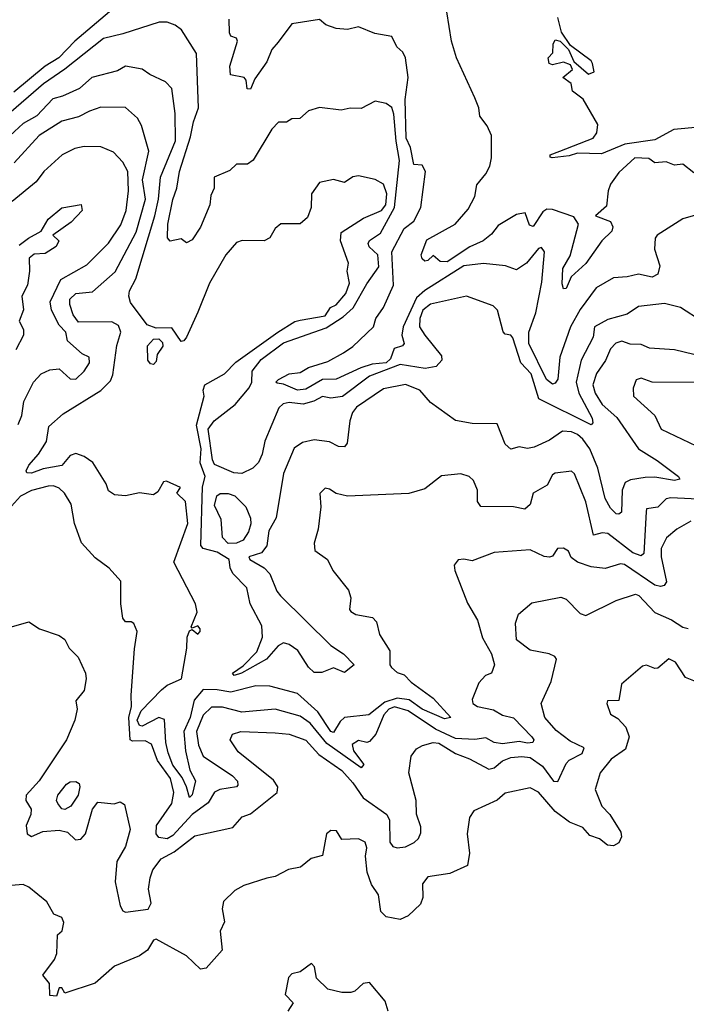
# Model space of a CAD drawing. Extents: x 1921360 to 2014538, y 768294 to 907744.
# Tile 97 of 256: x 1982903 to 1985308, y 787900 to 791453. Entities that reach past the tile are written whole.
import ezdxf

# ---------------------------------------------------------------- set-up
doc = ezdxf.new("R2010")
doc.units = 0

msp = doc.modelspace()

# ---------------------------------------------------------------- linework, layer by layer
at = {"layer": '0CON10XD'}
for points in [[(1983305, 791548.7), (1983101.5, 791375), (1983043.5, 791315), (1982994.1, 791285.9), (1982881.2, 791191.2)], [(1985335, 790900.5), (1985295, 790932.2), (1985265, 790927.5), (1985235, 790940), (1985195, 790936.2), (1985172.7, 790952.7), (1985122.5, 790955), (1985065, 790902), (1985035, 790859.2), (1985025.8, 790835), (1985019.8, 790780.2), (1984980, 790745), (1985034.6, 790724.6), (1985043.3, 790705), (1985039.6, 790690.4), (1985003.4, 790655), (1984945, 790573.6), (1984892.9, 790525), (1984875, 790482.9), (1984865, 790481.4), (1984860.2, 790499.8), (1984862.4, 790555), (1984888.5, 790601.5), (1984919.5, 790715), (1984901.9, 790741.9), (1984825, 790768.3), (1984805, 790768.9), (1984790, 790760), (1984755, 790707.3), (1984741.8, 790711.8), (1984726.6, 790756.6), (1984695, 790750), (1984629.5, 790710.5), (1984605, 790679.3), (1984575.3, 790654.7), (1984527.2, 790632.8), (1984445, 790579.7), (1984420.3, 790580.3), (1984395, 790602.5), (1984375, 790584), (1984365, 790581.2), (1984355, 790590), (1984351.9, 790605), (1984371.7, 790658.3), (1984473.5, 790715), (1984521, 790769), (1984545.2, 790814.8), (1984552.7, 790857.3), (1984585, 790896.4), (1984599.7, 790925), (1984605.6, 790955), (1984605.4, 791035), (1984589.6, 791069.6), (1984562.9, 791105), (1984559.6, 791135), (1984545, 791170.5), (1984479.2, 791315), (1984461.1, 791375), (1984435.5, 791535)], [(1985365, 790364.5), (1985287.5, 790415), (1985229.2, 790429.2), (1985135, 790417.5), (1985095, 790390.8), (1985025, 790371.1), (1984977.3, 790345), (1984972.2, 790307.8), (1984929.3, 790225), (1984910.3, 790145), (1984919.8, 790105), (1984968.6, 790015), (1984971.4, 789998.6), (1984965, 789991.1), (1984776.5, 790085), (1984748.5, 790175), (1984710.9, 790215), (1984682.2, 790305), (1984675, 790314.3), (1984655, 790318.6), (1984647.1, 790327.1), (1984626.7, 790405), (1984610.8, 790420.8), (1984515, 790454.8), (1984385, 790426.3), (1984357.4, 790405), (1984346.4, 790375), (1984345.2, 790345), (1984364.2, 790314.2), (1984425, 790240), (1984425.7, 790224.3), (1984405, 790201.5), (1984366.2, 790193.8), (1984275, 790209.1), (1984165, 790166.9), (1984066.9, 790093.1), (1984025, 790087.8), (1983995, 790093.6), (1983964, 790076), (1983925, 790065.4), (1983875, 790071.3), (1983853.1, 790066.9), (1983838.1, 790051.9), (1983787.4, 789932.6), (1983777.5, 789885), (1983764.2, 789855), (1983743.8, 789835), (1983704.5, 789815.5), (1983675, 789817.9), (1983605, 789848.1), (1983597.8, 789865), (1983582.3, 789975), (1983604.8, 790005), (1983680.3, 790065), (1983730.7, 790125), (1983740.3, 790145), (1983741.4, 790185), (1983773.7, 790226.3), (1983855, 790286.7), (1984008.3, 790341.7), (1984069.3, 790380.7), (1984106.3, 790413.7), (1984155, 790499.7), (1984199, 790561), (1984194.5, 790605), (1984163.6, 790633.6), (1984159.8, 790645), (1984165, 790656.5), (1984205, 790683.3), (1984255.1, 790774.9), (1984273.5, 790945), (1984260.6, 791015), (1984252.5, 791112.5), (1984245, 791135.7), (1984225, 791150), (1984185, 791159.1), (1984135, 791132.9), (1984095, 791134), (1984063, 791127), (1983985, 791136.6), (1983945, 791124.1), (1983913, 791097), (1983885, 791095.4), (1983865, 791082.9), (1983836.8, 791083.2), (1983812.5, 791057.5), (1983745, 790945.6), (1983725, 790931.2), (1983685, 790931.2), (1983661.1, 790908.9), (1983603.8, 790885), (1983604.4, 790845), (1983591.8, 790818.2), (1983588.6, 790785), (1983555, 790704.6), (1983525, 790658.1), (1983505, 790647.5), (1983485, 790662.5), (1983445, 790653.8), (1983436.4, 790666.4), (1983437.7, 790715), (1983455, 790804), (1983470.2, 790845), (1983478.8, 790905), (1983519.1, 791030.9), (1983529.2, 791085), (1983548.2, 791135), (1983540.5, 791330.5), (1983486.6, 791416.6), (1983463.6, 791433.6), (1983435, 791443.6), (1983406.3, 791443.7), (1983275, 791402), (1983205, 791384.8), (1983065.9, 791274.1), (1982988.5, 791221.5), (1982853.9, 791105)], [(1985395, 790763.7), (1985295, 790734.7), (1985202.5, 790675), (1985196, 790665), (1985193.3, 790625), (1985212.9, 790565), (1985205.4, 790534.6), (1985185, 790524.4), (1985135, 790535.3), (1985095, 790524.6), (1985045, 790521.7), (1984983, 790485), (1984925, 790407.3), (1984889.8, 790345), (1984851.2, 790235), (1984845, 790156), (1984835, 790141.1), (1984825, 790137.8), (1984803.3, 790155), (1984739.5, 790285), (1984740.3, 790325), (1984765.2, 790395.2), (1984786.2, 790506.2), (1984796.2, 790615), (1984785, 790631.5), (1984775, 790627.8), (1984731.6, 790575), (1984695, 790550), (1984655.2, 790565.2), (1984576.3, 790573.7), (1984505, 790565.2), (1984365, 790475.4), (1984335, 790449.8), (1984286.4, 790345), (1984281.4, 790315), (1984290.5, 790285), (1984283.6, 790276.4), (1984253.4, 790266.6), (1984240.2, 790229.8), (1984225, 790215.1), (1984175, 790209.5), (1984133.4, 790196.6), (1984045, 790155.3), (1983995, 790154.9), (1983935, 790119.6), (1983905, 790116.1), (1983855, 790137.6), (1983831.5, 790141.5), (1983827.1, 790145), (1983836.9, 790155), (1983875, 790175.2), (1983915, 790180.2), (1983945, 790197.9), (1984015, 790219.8), (1984070.6, 790250.6), (1984105, 790273.7), (1984179.2, 790345), (1984188.2, 790375), (1984215, 790413.9), (1984251.2, 790495), (1984245.3, 790615), (1984290, 790700), (1984325, 790726.2), (1984350, 790775), (1984367.5, 790905), (1984355, 790927.5), (1984325, 790930), (1984312.4, 790992.4), (1984297.5, 791025), (1984293.9, 791165), (1984304.2, 791245), (1984295.3, 791315.3), (1984285, 791336.2), (1984263.8, 791355), (1984245, 791392.5), (1984183.6, 791403.6), (1984125, 791427.8), (1984085, 791417.5), (1984045, 791421.2), (1984007.5, 791435), (1983985, 791453.8), (1983885, 791438.6), (1983835, 791372.3), (1983812.2, 791345), (1983795, 791301.5), (1983750.6, 791239.4), (1983735, 791202), (1983723.3, 791203.3), (1983720, 791235), (1983712.5, 791245), (1983663.8, 791253.8), (1983661.2, 791285), (1983688.1, 791375), (1983685, 791386.2), (1983665, 791393.3), (1983659.2, 791405), (1983658.2, 791455)], [(1985355, 791065.7), (1985263.2, 791056.8), (1985195, 791020), (1985086.3, 791003.7), (1985001.5, 790968.5), (1984915, 790971.7), (1984885, 790961.2), (1984824.1, 790954.1), (1984816.4, 790956.4), (1984817.1, 790965), (1984851.7, 790978.3), (1984972.5, 791025), (1984985.5, 791044.5), (1984989.2, 791075), (1984935.8, 791165.8), (1984897.5, 791195), (1984893, 791223), (1984862.5, 791245), (1984897, 791273), (1984890, 791290), (1984865, 791300), (1984825, 791290), (1984813.3, 791295), (1984810, 791315), (1984827, 791333), (1984827.5, 791365), (1984835, 791380), (1984852.5, 791375), (1984882.5, 791345), (1984901.7, 791301.7), (1984955, 791256.7), (1984975.6, 791264.4), (1984969.3, 791295), (1984964.3, 791305), (1984890, 791360), (1984857.6, 791407.6), (1984845, 791461.4)], [(1985159.4, 789800.6), (1985107.3, 789792.7), (1985087.3, 789782.7), (1985077.1, 789755), (1985073.8, 789676.2), (1985065, 789668.2), (1985055, 789669.6), (1985035, 789690), (1985015.8, 789725), (1984989.3, 789835), (1984959.5, 789905), (1984935, 789939.5), (1984915, 789956.5), (1984893.6, 789966.4), (1984861.3, 789968.7), (1984814.2, 789935.8), (1984759.4, 789910.6), (1984735, 789905.8), (1984705, 789911.2), (1984675, 789903.8), (1984655, 789921.2), (1984625, 789994.4), (1984535, 789996.4), (1984475, 790006.7), (1984385, 790071.1), (1984346.5, 790116.5), (1984295, 790136.6), (1984215, 790121.5), (1984117.9, 790055), (1984103.3, 790035), (1984093.8, 790005), (1984084, 789925), (1984075, 789911.2), (1984053.4, 789913.4), (1984020.2, 789930.2), (1983965, 789936.9), (1983922.6, 789927.4), (1983893.1, 789906.9), (1983855, 789815.8), (1983827.9, 789655), (1983801.7, 789608.3), (1983794.5, 789555), (1983775, 789529.5), (1983730, 789515), (1983733.3, 789505), (1983784.3, 789475), (1983805, 789453.5), (1983830.7, 789390.7), (1983843.8, 789373.8), (1984025.1, 789195.1), (1984071.4, 789165), (1984109.4, 789125), (1984075, 789097.5), (1984035, 789114), (1983992.3, 789097.7), (1983965, 789096.9), (1983945, 789117.1), (1983906.6, 789176.6), (1983875, 789198.3), (1983855, 789204), (1983835, 789194.2), (1983792.9, 789145), (1983703.3, 789095), (1983676.2, 789086.2), (1983671.1, 789095), (1983709, 789121), (1983757.9, 789172.1), (1983778.2, 789225), (1983776.4, 789266.4), (1983734.3, 789345), (1983722.4, 789402.4), (1983672.3, 789455), (1983662.3, 789475), (1983658, 789505), (1983615, 789531.6), (1983565, 789544.7), (1983555.8, 789555.8), (1983562.6, 789767.4), (1983571.6, 789805), (1983553.4, 789853.4), (1983557.8, 789905), (1983540.3, 789989.7), (1983568, 790095), (1983564.3, 790115.7), (1983570.8, 790135), (1983642, 790175), (1983683.1, 790216.9), (1983834.3, 790325.7), (1983895, 790363.4), (1983915, 790368.2), (1984004.7, 790385), (1984024.6, 790415), (1984045, 790424), (1984079.3, 790465), (1984092.7, 790502.8), (1984084.7, 790545), (1984089.6, 790575), (1984060.3, 790655), (1984062.5, 790685), (1984143.3, 790736.7), (1984208, 790765), (1984224.4, 790785), (1984227.8, 790825), (1984215, 790860), (1984185.8, 790875.8), (1984125, 790890), (1984105, 790885.5), (1984075, 790865.8), (1984035, 790876.7), (1983984, 790865), (1983955.9, 790824.1), (1983954, 790775), (1983940.7, 790739.3), (1983915, 790716.7), (1983845, 790716), (1983825, 790699.2), (1983805, 790665.6), (1983785, 790655.4), (1983705, 790656.4), (1983685, 790648.7), (1983647, 790605), (1983587.6, 790502.4), (1983545, 790398), (1983505, 790308), (1983495, 790294.2), (1983485, 790291.2), (1983451.7, 790341.7), (1983395, 790339.5), (1983362.3, 790352.3), (1983302.6, 790432.6), (1983296.1, 790455), (1983298.3, 790475), (1983322.1, 790517.9), (1983390.1, 790745), (1983403.8, 790805), (1983410.3, 790885), (1983465, 791016.2), (1983463.6, 791115), (1983451.8, 791205), (1983429.1, 791229.1), (1983372, 791255), (1983345, 791274.4), (1983285, 791285.9), (1983255, 791268.8), (1983163.1, 791245), (1983118.9, 791205), (1983057.3, 791177.3), (1983022.5, 791167.5), (1982965, 791106.4), (1982915, 791078.8), (1982805, 790977.5)], [(1983059.8, 790030.2), (1983194.9, 790115.1), (1983229.9, 790150.1), (1983238.1, 790171.9), (1983252.6, 790277.4), (1983268.1, 790325), (1983259.6, 790349.6), (1983235, 790363.1), (1983115, 790361.9), (1983095, 790388.2), (1983083.5, 790425), (1983084.1, 790445), (1983105.5, 790464.5), (1983165, 790470.7), (1983246.6, 790543.4), (1983323.1, 790686.9), (1983356.3, 790805), (1983346.1, 790875), (1983368.7, 790978.7), (1983341.7, 791071.7), (1983327.6, 791097.6), (1983285, 791136.1), (1983195, 791137.5), (1983155, 791122.5), (1983115, 791102.3), (1983055, 791086.7), (1982972.9, 791035), (1982883.1, 790936.9)], [(1982897.6, 789992.4), (1982910, 790025), (1982917.3, 790075), (1982952.5, 790145), (1982980, 790175), (1983010.9, 790189.1), (1983045, 790192.9), (1983085, 790156.5), (1983105, 790155.5), (1983135.4, 790185), (1983154.5, 790215), (1983152.9, 790235), (1983127.8, 790247.8), (1983075, 790294.4), (1983069, 790325), (1983045, 790351.2), (1983016.8, 790405), (1983012.4, 790435), (1983050.7, 790515), (1983145, 790568.7), (1983222.9, 790647.1), (1983267, 790713), (1983286.5, 790765), (1983295.3, 790835), (1983292.7, 790905), (1983275, 790939.1), (1983241.5, 790975), (1983195, 790994.7), (1983135, 790995.3), (1983101.9, 790988.1), (1983055.6, 790965), (1982989.6, 790905), (1982961.8, 790868.2), (1982875, 790796.7)], [(1982900.9, 790639.1), (1982933.8, 790665), (1982980.5, 790689.5), (1983005, 790733.8), (1983055, 790774.3), (1983125, 790786), (1983128.6, 790765), (1983087.8, 790722.2), (1983022.5, 790675), (1983043.3, 790655), (1983034, 790635), (1982995, 790608.8), (1982955, 790606.7), (1982937.3, 790592.7), (1982938.4, 790545), (1982930.8, 790495), (1982910.3, 790455), (1982916.6, 790406.6), (1982901.2, 790365), (1982915.9, 790335), (1982915.8, 790315), (1982888.2, 790261.8)], [(1983385, 790209.2), (1983375, 790210.8), (1983365.4, 790225), (1983364.1, 790275.9), (1983385, 790300.8), (1983405, 790301.4), (1983418.3, 790288.3), (1983419.1, 790275), (1983398.1, 790245), (1983395, 790220), (1983385, 790209.2)], [(1985335, 790245.3), (1985265, 790261.3), (1985175, 790267.8), (1985145, 790280.7), (1985105, 790282), (1985075, 790293.4), (1985053.8, 790286.2), (1985034.9, 790265.1), (1985016.4, 790223.6), (1984983.7, 790176.3), (1984970.9, 790135), (1984979, 790105), (1985004.9, 790064.9), (1985057.3, 790017.3), (1985135, 789903.9), (1985202.7, 789862.7), (1985279.4, 789805), (1985284.2, 789795), (1985265, 789790), (1985195, 789801.8), (1985159.4, 789800.6)], [(1985366, 790144), (1985185.3, 790145.3), (1985145, 790160), (1985127, 790153), (1985116.4, 790123.6), (1985117.5, 790095), (1985194.6, 790025), (1985217.1, 789975), (1985343.1, 789915)], [(1985375, 789721.9), (1985251.9, 789728.1), (1985235, 789723.8), (1985205.4, 789694.6), (1985165, 789687.5), (1985163.2, 789676.8), (1985155, 789526.7), (1985145, 789518.8), (1985115, 789528.8), (1985025, 789599.4), (1985005, 789601.8), (1984972.9, 789592.9), (1984945, 789712.9), (1984905, 789813.8), (1984894.4, 789824.4), (1984835, 789816.7), (1984825, 789810.5), (1984806.1, 789773.9), (1984755.5, 789745), (1984745, 789703.1), (1984725, 789686.7), (1984684.9, 789694.9), (1984566.3, 789696.3), (1984554.5, 789715), (1984554.7, 789755), (1984540, 789790), (1984524.8, 789804.8), (1984495, 789813.7), (1984425, 789807.6), (1984365, 789759.6), (1984306.4, 789743.6), (1984085, 789733.6), (1984045, 789743.6), (1984020.8, 789759.2), (1984005, 789762.7), (1983986.2, 789743.8), (1983988.9, 789695), (1983979.4, 789615), (1983965.5, 789564.5), (1983967.8, 789537.8), (1984012.9, 789505), (1984032.5, 789465), (1984089.1, 789395), (1984097.2, 789367.2), (1984093.1, 789325), (1984097.1, 789317.1), (1984115, 789306.9), (1984175.8, 789295.8), (1984190.7, 789280.7), (1984201.4, 789235), (1984238.8, 789175), (1984238.8, 789125), (1984244.2, 789115), (1984265, 789097.1), (1984289.5, 789089.5), (1984315, 789062.8), (1984394.2, 789005), (1984458.6, 788935), (1984435, 788930.7), (1984355, 788965.5), (1984308.5, 788998.5), (1984265, 789004.3), (1984219.8, 788990.2), (1984162.5, 788945), (1984074.9, 788935.1), (1984058.8, 788921.2), (1984035, 788880.7), (1984025, 788884.2), (1983978.4, 788955), (1983905, 789022.1), (1983805, 789048.3), (1983755, 789049.1), (1983665, 789025.9), (1983614.9, 789035.1), (1983564.2, 789035.8), (1983532.1, 788997.9), (1983518, 788935), (1983495.5, 788884.5), (1983501, 788815), (1983516.2, 788745), (1983536.7, 788706.7), (1983525, 788655.8), (1983515, 788646), (1983504.2, 788685), (1983488.3, 788718.3), (1983455, 788763.3), (1983438, 788808), (1983429.9, 788845), (1983425, 788927.3), (1983405, 788934.8), (1983345, 788903.5), (1983335, 788905.6), (1983326.6, 788925), (1983340.8, 788959.2), (1983414.4, 789035), (1983435, 789051.5), (1983486, 789075), (1983505.6, 789185), (1983507.1, 789225), (1983515, 789247.5), (1983525, 789252.5), (1983545, 789236.2), (1983553.8, 789245), (1983553.8, 789255), (1983545, 789265.8), (1983525, 789257.5), (1983521.7, 789261.7), (1983543.3, 789315), (1983537.3, 789345), (1983459.1, 789495), (1983509.8, 789635), (1983501.1, 789715), (1983470, 789745), (1983482.5, 789765), (1983432.4, 789787.6), (1983421.9, 789785), (1983400.8, 789749.2), (1983385, 789738.8), (1983335, 789746), (1983285, 789734.5), (1983245, 789738.7), (1983223.2, 789753.2), (1983215, 789778.1), (1983166.7, 789855), (1983135, 789877.4), (1983105, 789888.1), (1983085, 789880.6), (1983055, 789843.8), (1982987.1, 789832.9), (1982945, 789816.8), (1982928, 789818), (1982925.7, 789825), (1982935.5, 789845), (1982970.4, 789885), (1982999.1, 789930.8), (1983008, 789985), (1983059.8, 790030.2)], [(1985325, 789643.3), (1985274.2, 789614.2), (1985237, 789583), (1985217.3, 789545), (1985217.5, 789515), (1985236.2, 789425), (1985228.5, 789411.5), (1985215, 789407.6), (1985195, 789412.9), (1985085, 789487.6), (1985070.4, 789489.6), (1985015, 789472.7), (1984965, 789478.5), (1984915, 789495.2), (1984892.9, 789512.9), (1984883.3, 789535), (1984865, 789545.5), (1984843.8, 789545), (1984825, 789517.5), (1984815, 789513.6), (1984795, 789516.4), (1984745, 789540), (1984615, 789530), (1984535, 789500.5), (1984505, 789506.9), (1984485, 789504.2), (1984470.5, 789485), (1984472.8, 789465), (1984518.1, 789348.1), (1984555, 789285.8), (1984573, 789223), (1984605.3, 789165), (1984615.4, 789125), (1984605, 789095.5), (1984583, 789087), (1984559.6, 789060.4), (1984535, 789000), (1984537.8, 788985), (1984554.7, 788975.3), (1984612.7, 788962.8), (1984645, 788943.3), (1984685, 788933.3), (1984750.8, 788865), (1984757.5, 788855), (1984754.3, 788845), (1984735, 788842.3), (1984705, 788848.4), (1984645, 788839.8), (1984615, 788844.8), (1984585, 788861.7), (1984545, 788856.1), (1984475, 788858.7), (1984403.3, 788893.3), (1984305, 788959), (1984255, 788973.5), (1984235, 788965), (1984216.8, 788945), (1984187.9, 788875), (1984165, 788848.6), (1984155, 788844.8), (1984125, 788851.5), (1984102.9, 788837.1), (1984107.7, 788815), (1984144.6, 788765), (1984135, 788753.9), (1984011.2, 788841.2), (1983951, 788915), (1983915, 788940.3), (1983825, 788964.8), (1983704.8, 788954.8), (1983635, 788972.8), (1983595, 788971.9), (1983565, 788943.1), (1983540.4, 788885), (1983547.7, 788835), (1983565, 788795.3), (1983670.2, 788725), (1983688.7, 788705), (1983689.6, 788690.4), (1983685, 788684.7), (1983625, 788675.6), (1983605, 788665.9), (1983583, 788627), (1983525.2, 788585), (1983455, 788509.8), (1983435, 788497.8), (1983405, 788502), (1983394.9, 788514.9), (1983396.8, 788545), (1983451.4, 788625), (1983459, 788665), (1983446.3, 788715), (1983399.3, 788779.3), (1983378.3, 788838.3), (1983355, 788851.2), (1983309.6, 788849.6), (1983301, 788855), (1983296.5, 788935), (1983306.6, 788975), (1983304.5, 789015.5), (1983317.2, 789182.8), (1983327.1, 789245), (1983313.9, 789273.9), (1983305, 789280), (1983285, 789280), (1983275, 789293.3), (1983267.6, 789345), (1983267.5, 789427.5), (1983225, 789474.1), (1983175, 789510.8), (1983125.9, 789565), (1983100, 789635), (1983088.9, 789705), (1983064.7, 789745), (1983045, 789762.9), (1983025, 789770.5), (1983005, 789769.8), (1982945, 789753.8), (1982905.8, 789734.2), (1982862.7, 789685)], [(1983655, 789562.9), (1983634.6, 789585), (1983629.5, 789649.5), (1983605, 789700), (1983614.2, 789735), (1983626.5, 789743.5), (1983655, 789743.7), (1983679, 789735), (1983719.1, 789695), (1983735, 789654.2), (1983736.4, 789633.6), (1983728.2, 789605), (1983709.4, 789575), (1983685, 789563.7), (1983655, 789562.9)], [(1984829.2, 788705), (1984845, 788704.6), (1984875, 788769.3), (1984885, 788780.6), (1984932.5, 788805), (1984939.2, 788825), (1984889.5, 788849.5), (1984838, 788888), (1984797.5, 788935), (1984784.8, 788985.2), (1984820.5, 789065), (1984839.2, 789145), (1984834, 789155), (1984813.8, 789165), (1984745, 789178.5), (1984695.5, 789215), (1984691.3, 789275), (1984702.4, 789307.6), (1984750.8, 789349.2), (1984855, 789368.7), (1984875, 789362), (1984925, 789310.8), (1984945, 789303.3), (1985055, 789357.5), (1985125, 789379.5), (1985136.6, 789375), (1985194.5, 789314.5), (1985255, 789287.8), (1985295, 789261), (1985315, 789256.2)], [(1982865, 789260), (1982935, 789280.8), (1982974.6, 789254.6), (1983045, 789231.2), (1983065, 789216.2), (1983081.2, 789185), (1983113.2, 789153.2), (1983140, 789095), (1983142.9, 789075), (1983135, 789032.5), (1983105.6, 788995), (1983110, 788965), (1983101.8, 788925), (1983071.7, 788855), (1982973.3, 788706.7), (1982926.5, 788655), (1982924.2, 788635), (1982944.1, 788604.1), (1982942.5, 788585), (1982926, 788545), (1982930, 788515), (1982945, 788505.7), (1982986.2, 788523.8), (1983045, 788528.5), (1983075, 788520.7), (1983104, 788494), (1983123.7, 788496.3), (1983140, 788515), (1983165, 788604), (1983185, 788630), (1983243.3, 788623.3), (1983265, 788631.2), (1983281.2, 788621.2), (1983300.9, 788530.9), (1983285, 788470), (1983252.7, 788415), (1983247.6, 788342.4), (1983265, 788256), (1983275, 788237.1), (1983285, 788233.1), (1983366.5, 788243.5), (1983376.8, 788265), (1983367, 788315), (1983373, 788357), (1983383.2, 788385), (1983413.3, 788425), (1983459.7, 788450.3), (1983535, 788508.1), (1983671.5, 788538.5), (1983705, 788576.9), (1983735, 788587.5), (1983832.2, 788665), (1983833.7, 788685), (1983818.6, 788708.6), (1983690.7, 788810.7), (1983662.2, 788855), (1983670.8, 788875), (1983700, 788885), (1983825, 788879.7), (1983875.2, 788875.2), (1983935, 788853.6), (1983982.1, 788802.1), (1984065, 788743.4), (1984105, 788699.6), (1984142.5, 788645), (1984227.9, 788585), (1984237.1, 788565), (1984238.1, 788485), (1984249.2, 788469.2), (1984264.2, 788464.2), (1984295, 788468.1), (1984326.6, 788483.4), (1984341.6, 788498.4), (1984350.6, 788519.4), (1984350.4, 788540.4), (1984335, 788586.7), (1984332.7, 788635), (1984306.8, 788735), (1984315.7, 788795), (1984335, 788822.5), (1984356, 788834), (1984395, 788844.8), (1984415, 788842.2), (1984475, 788804.8), (1984525.8, 788785.8), (1984595, 788748.4), (1984615, 788753.2), (1984645, 788778.8), (1984675, 788790.7), (1984715, 788794.7), (1984745, 788790.4), (1984789.7, 788759.7), (1984829.2, 788705)], [(1985400.9, 789040.9), (1985305, 789078.8), (1985269.6, 789135), (1985245, 789147.3), (1985205, 789112.9), (1985195, 789111.4), (1985165, 789124.3), (1985150.3, 789119.7), (1985074.2, 789055.8), (1985064.1, 788995.9), (1985023.3, 788995), (1985021.2, 788985), (1985035, 788946.7), (1985061.5, 788931.5), (1985090, 788900), (1985102.3, 788865), (1985089.1, 788820.9), (1985037.3, 788785), (1984997.8, 788735), (1984978.9, 788675), (1985002.9, 788615), (1985032.5, 788585), (1985071.4, 788521.4), (1985074.7, 788504.7), (1985065, 788482.5), (1985045, 788472.5), (1985023.8, 788473.8), (1984995, 788497.3), (1984959.8, 788509.8), (1984935, 788538.7), (1984887.1, 788557.1), (1984835.4, 788595.4), (1984775, 788665.3), (1984745, 788681.2), (1984655, 788661.5), (1984625, 788636.9), (1984541.7, 788598.3), (1984525.9, 788574.1), (1984517.8, 788515), (1984525.4, 788445.4), (1984518.9, 788401.1), (1984455, 788371.9), (1984375, 788360.6), (1984355.6, 788335), (1984357.5, 788285), (1984349.1, 788260.9), (1984305, 788219.2), (1984275, 788206.7), (1984225, 788216.2), (1984205.2, 788235.2), (1984196.8, 788295), (1984172.4, 788332.4), (1984156.4, 788376.4), (1984150.2, 788435), (1984155.6, 788465), (1984149.3, 788485), (1984125, 788496.9), (1984064.5, 788494.5), (1984045.6, 788525.6), (1984025, 788526.9), (1984009.2, 788515), (1983995, 788437.5), (1983954.2, 788425.8), (1983915.5, 788394.5), (1983873.1, 788386.9), (1983825, 788360.8), (1983794.4, 788355.6), (1983710.9, 788329.1), (1983679.4, 788310.6), (1983638.5, 788271.5), (1983633.3, 788245), (1983642.1, 788197.9), (1983626.1, 788163.9), (1983633.8, 788095), (1983575, 788030), (1983555, 788027.3), (1983505, 788074.6), (1983394.7, 788135.3), (1983385, 788131.9), (1983364, 788096), (1983335.4, 788074.6), (1983245, 788038.2), (1983175, 787976), (1983065, 787940), (1983055, 787960), (1983045, 787960), (1983035, 787930), (1983011.7, 787931.7), (1983010, 787975), (1982986.2, 788005), (1983027.9, 788062.1), (1983036.4, 788083.6), (1983038.8, 788151.2), (1983056, 788165), (1983062, 788195), (1983055, 788213.3), (1983025.7, 788225.7), (1983000, 788270), (1982935, 788323.2), (1982915, 788332), (1982871.5, 788328.5)], [(1983065, 788603.2), (1983054.6, 788605), (1983039.8, 788625), (1983035.3, 788635), (1983040.2, 788655), (1983071.2, 788695), (1983085, 788703.3), (1983105, 788704.1), (1983116.7, 788696.7), (1983120, 788685), (1983113.8, 788655), (1983087.5, 788615), (1983065, 788603.2)], [(1984232.1, 787875), (1984221.6, 787911.6), (1984165, 787979.1), (1984142.5, 787975), (1984112.2, 787947.8), (1984097.8, 787942.2), (1984065, 787942.3), (1984014.4, 787954.4), (1983974.2, 787994.2), (1983966.2, 788035), (1983955, 788047.5), (1983915, 788017.5), (1983885, 788010), (1983873, 787997), (1983860, 787935), (1983890, 787905), (1983870.6, 787875)]]:
    msp.add_lwpolyline(points, dxfattribs=at)

doc.saveas('drawing.dxf')
